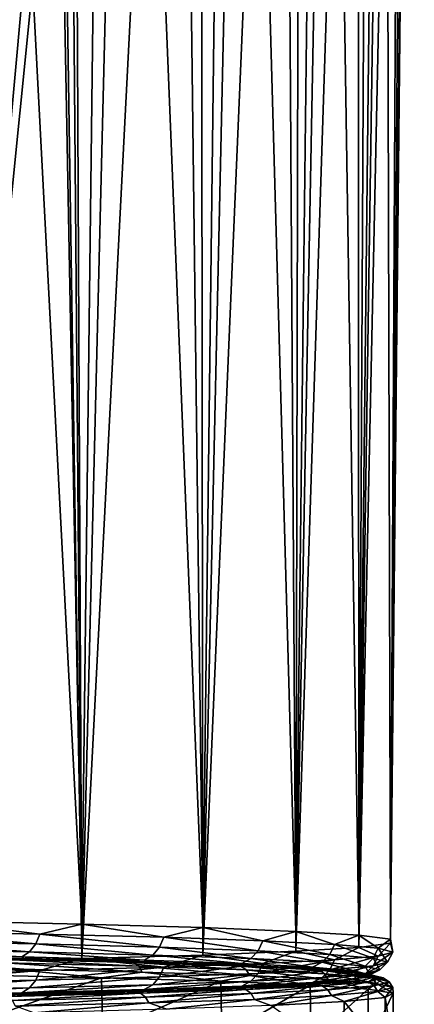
# Model space of a CAD drawing. Header units: millimetres. Extents: x -24 to 72, y 0 to 310.
# Tile 187 of 251: x 18.74 to 24.28, y 274.01 to 287.84. Entities that reach past the tile are written whole.
import ezdxf

# ---------------------------------------------------------------- set-up
doc = ezdxf.new("R2010")
doc.units = ezdxf.units.MM
doc.header["$LTSCALE"] = 65.185185
for name, color, linetype in [('120', 7, 'CONTINUOUS'), ('121', 7, 'CONTINUOUS'), ('124', 7, 'CONTINUOUS'), ('66', 7, 'CONTINUOUS'), ('67', 7, 'CONTINUOUS')]:
    doc.layers.add(name, color=color, linetype=linetype)

msp = doc.modelspace()

# ---------------------------------------------------------------- linework, layer by layer
at = {"layer": '120', "color": 7, "linetype": 'CONTINUOUS'}
for points in [[(17.825, 274.431, 238.94), (17.844, 273.656, 238.933), (19.887, 274.385, 236.306), (17.825, 274.431, 238.94)], [(17.844, 273.656, 238.933), (19.905, 273.61, 236.292), (19.887, 274.385, 236.306), (17.844, 273.656, 238.933)], [(19.887, 274.385, 236.306), (19.905, 273.61, 236.292), (21.562, 274.335, 233.41), (19.887, 274.385, 236.306)], [(19.905, 273.61, 236.292), (21.578, 273.56, 233.39), (21.562, 274.335, 233.41), (19.905, 273.61, 236.292)], [(21.562, 274.335, 233.41), (21.578, 273.56, 233.39), (22.818, 274.28, 230.31), (21.562, 274.335, 233.41)], [(21.578, 273.56, 233.39), (22.831, 273.505, 230.284), (22.818, 274.28, 230.31), (21.578, 273.56, 233.39)], [(22.818, 274.28, 230.31), (22.831, 273.505, 230.284), (23.631, 274.224, 227.065), (22.818, 274.28, 230.31)], [(22.831, 273.505, 230.284), (23.639, 273.449, 227.033), (23.631, 274.224, 227.065), (22.831, 273.505, 230.284)], [(23.631, 274.224, 227.065), (23.639, 273.449, 227.033), (23.984, 274.166, 223.738), (23.631, 274.224, 227.065)], [(23.872, 274.107, 220.395), (23.866, 273.332, 220.353), (23.295, 274.05, 217.1), (23.872, 274.107, 220.395)], [(23.639, 273.449, 227.033), (23.986, 273.391, 223.701), (23.984, 274.166, 223.738), (23.639, 273.449, 227.033)], [(23.986, 273.391, 223.701), (23.866, 273.332, 220.353), (23.872, 274.107, 220.395), (23.986, 273.391, 223.701)], [(23.984, 274.166, 223.738), (23.986, 273.391, 223.701), (23.872, 274.107, 220.395), (23.984, 274.166, 223.738)], [(23.295, 274.05, 217.1), (23.281, 273.274, 217.055), (22.266, 273.994, 213.917), (23.295, 274.05, 217.1)], [(23.866, 273.332, 220.353), (23.281, 273.274, 217.055), (23.295, 274.05, 217.1), (23.866, 273.332, 220.353)]]:
    msp.add_3dface(points, dxfattribs=at)
at = {"layer": '121', "color": 7, "linetype": 'CONTINUOUS'}
for points in [[(20.285, 274.616, 235.219), (18.42, 274.662, 237.857), (20.344, 274.599, 235.305), (20.285, 274.616, 235.219)], [(20.344, 274.599, 235.305), (18.42, 274.662, 237.857), (18.466, 274.645, 237.953), (20.344, 274.599, 235.305)], [(20.344, 274.599, 235.305), (18.466, 274.645, 237.953), (20.414, 274.545, 235.348), (20.344, 274.599, 235.305)], [(20.414, 274.545, 235.348), (18.466, 274.645, 237.953), (18.529, 274.592, 238.005), (20.414, 274.545, 235.348)], [(17.825, 274.431, 238.94), (19.887, 274.385, 236.306), (18.571, 274.511, 238.041), (17.825, 274.431, 238.94)], [(18.571, 274.511, 238.041), (20.46, 274.465, 235.378), (18.529, 274.592, 238.005), (18.571, 274.511, 238.041)], [(20.46, 274.465, 235.378), (20.414, 274.545, 235.348), (18.529, 274.592, 238.005), (20.46, 274.465, 235.378)], [(18.571, 274.511, 238.041), (19.887, 274.385, 236.306), (20.46, 274.465, 235.378), (18.571, 274.511, 238.041)], [(21.774, 274.566, 232.352), (20.285, 274.616, 235.219), (21.846, 274.548, 232.426), (21.774, 274.566, 232.352)], [(21.846, 274.548, 232.426), (20.285, 274.616, 235.219), (20.344, 274.599, 235.305), (21.846, 274.548, 232.426)], [(21.846, 274.548, 232.426), (20.344, 274.599, 235.305), (21.92, 274.495, 232.459), (21.846, 274.548, 232.426)], [(21.92, 274.495, 232.459), (20.344, 274.599, 235.305), (20.414, 274.545, 235.348), (21.92, 274.495, 232.459)], [(20.46, 274.465, 235.378), (21.97, 274.414, 232.483), (20.414, 274.545, 235.348), (20.46, 274.465, 235.378)], [(21.97, 274.414, 232.483), (21.92, 274.495, 232.459), (20.414, 274.545, 235.348), (21.97, 274.414, 232.483)], [(22.86, 274.513, 229.309), (21.774, 274.566, 232.352), (22.942, 274.495, 229.37), (22.86, 274.513, 229.309)], [(22.942, 274.495, 229.37), (21.774, 274.566, 232.352), (21.846, 274.548, 232.426), (22.942, 274.495, 229.37)], [(22.942, 274.495, 229.37), (21.846, 274.548, 232.426), (23.02, 274.441, 229.393), (22.942, 274.495, 229.37)], [(23.02, 274.441, 229.393), (21.846, 274.548, 232.426), (21.92, 274.495, 232.459), (23.02, 274.441, 229.393)], [(21.97, 274.414, 232.483), (23.072, 274.36, 229.409), (21.92, 274.495, 232.459), (21.97, 274.414, 232.483)], [(23.072, 274.36, 229.409), (23.02, 274.441, 229.393), (21.92, 274.495, 232.459), (23.072, 274.36, 229.409)], [(23.522, 274.458, 226.147), (22.86, 274.513, 229.309), (23.612, 274.44, 226.193), (23.522, 274.458, 226.147)], [(23.612, 274.44, 226.193), (22.86, 274.513, 229.309), (22.942, 274.495, 229.37), (23.612, 274.44, 226.193)], [(23.612, 274.44, 226.193), (22.942, 274.495, 229.37), (23.693, 274.386, 226.206), (23.612, 274.44, 226.193)], [(23.693, 274.386, 226.206), (22.942, 274.495, 229.37), (23.02, 274.441, 229.393), (23.693, 274.386, 226.206)], [(19.887, 274.385, 236.306), (21.562, 274.335, 233.41), (20.46, 274.465, 235.378), (19.887, 274.385, 236.306)], [(20.46, 274.465, 235.378), (21.562, 274.335, 233.41), (21.97, 274.414, 232.483), (20.46, 274.465, 235.378)], [(21.562, 274.335, 233.41), (22.818, 274.28, 230.31), (21.97, 274.414, 232.483), (21.562, 274.335, 233.41)], [(21.97, 274.414, 232.483), (22.818, 274.28, 230.31), (23.072, 274.36, 229.409), (21.97, 274.414, 232.483)], [(22.818, 274.28, 230.31), (23.631, 274.224, 227.065), (23.072, 274.36, 229.409), (22.818, 274.28, 230.31)], [(23.072, 274.36, 229.409), (23.747, 274.305, 226.215), (23.02, 274.441, 229.393), (23.072, 274.36, 229.409)], [(23.747, 274.305, 226.215), (23.693, 274.386, 226.206), (23.02, 274.441, 229.393), (23.747, 274.305, 226.215)], [(23.072, 274.36, 229.409), (23.631, 274.224, 227.065), (23.747, 274.305, 226.215), (23.072, 274.36, 229.409)], [(23.75, 274.402, 222.925), (23.522, 274.458, 226.147), (23.845, 274.383, 222.955), (23.75, 274.402, 222.925)], [(23.845, 274.383, 222.955), (23.522, 274.458, 226.147), (23.612, 274.44, 226.193), (23.845, 274.383, 222.955)], [(23.538, 274.345, 219.701), (23.75, 274.402, 222.925), (23.636, 274.327, 219.716), (23.538, 274.345, 219.701)], [(23.845, 274.383, 222.955), (23.612, 274.44, 226.193), (23.927, 274.329, 222.957), (23.845, 274.383, 222.955)], [(23.927, 274.329, 222.957), (23.612, 274.44, 226.193), (23.693, 274.386, 226.206), (23.927, 274.329, 222.957)], [(23.636, 274.327, 219.716), (23.75, 274.402, 222.925), (23.845, 274.383, 222.955), (23.636, 274.327, 219.716)], [(23.636, 274.327, 219.716), (23.845, 274.383, 222.955), (23.717, 274.272, 219.706), (23.636, 274.327, 219.716)], [(23.747, 274.305, 226.215), (23.981, 274.248, 222.958), (23.693, 274.386, 226.206), (23.747, 274.305, 226.215)], [(23.981, 274.248, 222.958), (23.927, 274.329, 222.957), (23.693, 274.386, 226.206), (23.981, 274.248, 222.958)], [(23.717, 274.272, 219.706), (23.845, 274.383, 222.955), (23.927, 274.329, 222.957), (23.717, 274.272, 219.706)], [(20.344, 274.187, 210.614), (21.819, 274.237, 213.488), (20.435, 274.167, 210.581), (20.344, 274.187, 210.614)], [(20.435, 274.167, 210.581), (21.819, 274.237, 213.488), (21.915, 274.218, 213.471), (20.435, 274.167, 210.581)], [(20.435, 274.167, 210.581), (21.915, 274.218, 213.471), (20.505, 274.112, 210.54), (20.435, 274.167, 210.581)], [(20.505, 274.112, 210.54), (21.915, 274.218, 213.471), (21.99, 274.163, 213.439), (20.505, 274.112, 210.54)], [(21.819, 274.237, 213.488), (22.89, 274.29, 216.536), (21.915, 274.218, 213.471), (21.819, 274.237, 213.488)], [(21.915, 274.218, 213.471), (22.89, 274.29, 216.536), (22.989, 274.271, 216.534), (21.915, 274.218, 213.471)], [(21.915, 274.218, 213.471), (22.989, 274.271, 216.534), (21.99, 274.163, 213.439), (21.915, 274.218, 213.471)], [(21.99, 274.163, 213.439), (22.989, 274.271, 216.534), (23.067, 274.216, 216.514), (21.99, 274.163, 213.439)], [(22.039, 274.081, 213.419), (21.99, 274.163, 213.439), (23.067, 274.216, 216.514), (22.039, 274.081, 213.419)], [(23.119, 274.135, 216.501), (22.039, 274.081, 213.419), (23.067, 274.216, 216.514), (23.119, 274.135, 216.501)], [(22.89, 274.29, 216.536), (23.538, 274.345, 219.701), (22.989, 274.271, 216.534), (22.89, 274.29, 216.536)], [(22.989, 274.271, 216.534), (23.538, 274.345, 219.701), (23.636, 274.327, 219.716), (22.989, 274.271, 216.534)], [(22.989, 274.271, 216.534), (23.636, 274.327, 219.716), (23.067, 274.216, 216.514), (22.989, 274.271, 216.534)], [(23.067, 274.216, 216.514), (23.636, 274.327, 219.716), (23.717, 274.272, 219.706), (23.067, 274.216, 216.514)], [(23.119, 274.135, 216.501), (23.067, 274.216, 216.514), (23.717, 274.272, 219.706), (23.119, 274.135, 216.501)], [(23.77, 274.191, 219.7), (23.119, 274.135, 216.501), (23.717, 274.272, 219.706), (23.77, 274.191, 219.7)], [(23.631, 274.224, 227.065), (23.984, 274.166, 223.738), (23.747, 274.305, 226.215), (23.631, 274.224, 227.065)], [(23.77, 274.191, 219.7), (23.717, 274.272, 219.706), (23.927, 274.329, 222.957), (23.77, 274.191, 219.7)], [(23.747, 274.305, 226.215), (23.984, 274.166, 223.738), (23.981, 274.248, 222.958), (23.747, 274.305, 226.215)], [(23.981, 274.248, 222.958), (23.77, 274.191, 219.7), (23.927, 274.329, 222.957), (23.981, 274.248, 222.958)], [(23.981, 274.248, 222.958), (23.872, 274.107, 220.395), (23.77, 274.191, 219.7), (23.981, 274.248, 222.958)], [(23.984, 274.166, 223.738), (23.872, 274.107, 220.395), (23.981, 274.248, 222.958), (23.984, 274.166, 223.738)], [(18.492, 274.14, 207.966), (20.344, 274.187, 210.614), (18.576, 274.121, 207.919), (18.492, 274.14, 207.966)], [(18.576, 274.121, 207.919), (20.344, 274.187, 210.614), (20.435, 274.167, 210.581), (18.576, 274.121, 207.919)], [(18.576, 274.121, 207.919), (20.435, 274.167, 210.581), (18.639, 274.066, 207.869), (18.576, 274.121, 207.919)], [(18.639, 274.066, 207.869), (20.435, 274.167, 210.581), (20.505, 274.112, 210.54), (18.639, 274.066, 207.869)], [(18.682, 273.984, 207.837), (18.639, 274.066, 207.869), (20.505, 274.112, 210.54), (18.682, 273.984, 207.837)], [(20.551, 274.031, 210.513), (18.682, 273.984, 207.837), (20.505, 274.112, 210.54), (20.551, 274.031, 210.513)], [(20.551, 274.031, 210.513), (20.505, 274.112, 210.54), (21.99, 274.163, 213.439), (20.551, 274.031, 210.513)], [(22.039, 274.081, 213.419), (20.551, 274.031, 210.513), (21.99, 274.163, 213.439), (22.039, 274.081, 213.419)], [(22.039, 274.081, 213.419), (20.804, 273.942, 210.908), (20.551, 274.031, 210.513), (22.039, 274.081, 213.419)], [(22.266, 273.994, 213.917), (20.804, 273.942, 210.908), (22.039, 274.081, 213.419), (22.266, 273.994, 213.917)], [(23.119, 274.135, 216.501), (22.266, 273.994, 213.917), (22.039, 274.081, 213.419), (23.119, 274.135, 216.501)], [(23.295, 274.05, 217.1), (22.266, 273.994, 213.917), (23.119, 274.135, 216.501), (23.295, 274.05, 217.1)], [(23.77, 274.191, 219.7), (23.295, 274.05, 217.1), (23.119, 274.135, 216.501), (23.77, 274.191, 219.7)], [(23.872, 274.107, 220.395), (23.295, 274.05, 217.1), (23.77, 274.191, 219.7), (23.872, 274.107, 220.395)], [(20.551, 274.031, 210.513), (18.938, 273.893, 208.132), (18.682, 273.984, 207.837), (20.551, 274.031, 210.513)], [(20.804, 273.942, 210.908), (18.938, 273.893, 208.132), (20.551, 274.031, 210.513), (20.804, 273.942, 210.908)]]:
    msp.add_3dface(points, dxfattribs=at)
at = {"layer": '124', "color": 7, "linetype": 'CONTINUOUS'}
for points in [[(19.202, 274.637, 236.421), (17.177, 274.681, 238.909), (18.42, 274.662, 237.857), (19.202, 274.637, 236.421)], [(19.202, 274.637, 236.421), (18.42, 274.662, 237.857), (20.285, 274.616, 235.219), (19.202, 274.637, 236.421)], [(20.869, 274.589, 233.68), (19.202, 274.637, 236.421), (20.285, 274.616, 235.219), (20.869, 274.589, 233.68)], [(20.869, 274.589, 233.68), (20.285, 274.616, 235.219), (21.774, 274.566, 232.352), (20.869, 274.589, 233.68)], [(22.147, 274.538, 230.738), (20.869, 274.589, 233.68), (21.774, 274.566, 232.352), (22.147, 274.538, 230.738)], [(22.147, 274.538, 230.738), (21.774, 274.566, 232.352), (22.86, 274.513, 229.309), (22.147, 274.538, 230.738)], [(23.013, 274.484, 227.649), (22.147, 274.538, 230.738), (22.86, 274.513, 229.309), (23.013, 274.484, 227.649)], [(23.013, 274.484, 227.649), (22.86, 274.513, 229.309), (23.522, 274.458, 226.147), (23.013, 274.484, 227.649)], [(23.45, 274.429, 224.472), (23.013, 274.484, 227.649), (23.522, 274.458, 226.147), (23.45, 274.429, 224.472)], [(23.013, 274.317, 218.086), (23.45, 274.373, 221.264), (23.538, 274.345, 219.701), (23.013, 274.317, 218.086)], [(23.45, 274.429, 224.472), (23.522, 274.458, 226.147), (23.75, 274.402, 222.925), (23.45, 274.429, 224.472)], [(23.45, 274.373, 221.264), (23.45, 274.429, 224.472), (23.75, 274.402, 222.925), (23.45, 274.373, 221.264)], [(23.45, 274.373, 221.264), (23.75, 274.402, 222.925), (23.538, 274.345, 219.701), (23.45, 274.373, 221.264)], [(19.202, 274.164, 209.315), (20.869, 274.212, 212.056), (20.344, 274.187, 210.614), (19.202, 274.164, 209.315)], [(20.869, 274.212, 212.056), (21.819, 274.237, 213.488), (20.344, 274.187, 210.614), (20.869, 274.212, 212.056)], [(20.869, 274.212, 212.056), (22.147, 274.263, 214.998), (21.819, 274.237, 213.488), (20.869, 274.212, 212.056)], [(22.147, 274.263, 214.998), (22.89, 274.29, 216.536), (21.819, 274.237, 213.488), (22.147, 274.263, 214.998)], [(22.147, 274.263, 214.998), (23.013, 274.317, 218.086), (22.89, 274.29, 216.536), (22.147, 274.263, 214.998)], [(23.013, 274.317, 218.086), (23.538, 274.345, 219.701), (22.89, 274.29, 216.536), (23.013, 274.317, 218.086)], [(17.177, 274.121, 206.827), (19.202, 274.164, 209.315), (18.492, 274.14, 207.966), (17.177, 274.121, 206.827)], [(19.202, 274.164, 209.315), (20.344, 274.187, 210.614), (18.492, 274.14, 207.966), (19.202, 274.164, 209.315)]]:
    msp.add_3dface(points, dxfattribs=at)
at = {"layer": '66', "color": 7, "linetype": 'CONTINUOUS'}
for points in [[(19.024, 274.998, 237.457), (17.543, 275.182, 239.241), (16.956, 275.039, 239.815), (19.024, 274.998, 237.457)], [(19.611, 275.138, 236.7), (17.543, 275.182, 239.241), (19.024, 274.998, 237.457), (19.611, 275.138, 236.7)], [(18.967, 274.859, 237.416), (16.956, 275.039, 239.815), (16.905, 274.9, 239.767), (18.967, 274.859, 237.416)], [(19.024, 274.998, 237.457), (16.956, 275.039, 239.815), (18.967, 274.859, 237.416), (19.024, 274.998, 237.457)], [(20.766, 274.952, 234.849), (19.611, 275.138, 236.7), (19.024, 274.998, 237.457), (20.766, 274.952, 234.849)], [(21.313, 275.089, 233.901), (19.611, 275.138, 236.7), (20.766, 274.952, 234.849), (21.313, 275.089, 233.901)], [(22.154, 274.903, 232.037), (21.313, 275.089, 233.901), (20.766, 274.952, 234.849), (22.154, 274.903, 232.037)], [(22.618, 275.036, 230.896), (21.313, 275.089, 233.901), (22.154, 274.903, 232.037), (22.618, 275.036, 230.896)], [(20.704, 274.813, 234.816), (19.024, 274.998, 237.457), (18.967, 274.859, 237.416), (20.704, 274.813, 234.816)], [(20.766, 274.952, 234.849), (19.024, 274.998, 237.457), (20.704, 274.813, 234.816), (20.766, 274.952, 234.849)], [(22.088, 274.764, 232.012), (20.766, 274.952, 234.849), (20.704, 274.813, 234.816), (22.088, 274.764, 232.012)], [(22.154, 274.903, 232.037), (20.766, 274.952, 234.849), (22.088, 274.764, 232.012), (22.154, 274.903, 232.037)], [(23.093, 274.713, 229.051), (22.154, 274.903, 232.037), (22.088, 274.764, 232.012), (23.093, 274.713, 229.051)], [(23.162, 274.851, 229.067), (22.618, 275.036, 230.896), (22.154, 274.903, 232.037), (23.162, 274.851, 229.067)], [(23.162, 274.851, 229.067), (22.154, 274.903, 232.037), (23.093, 274.713, 229.051), (23.162, 274.851, 229.067)], [(23.502, 274.981, 227.742), (22.618, 275.036, 230.896), (23.162, 274.851, 229.067), (23.502, 274.981, 227.742)], [(23.774, 274.798, 225.991), (23.502, 274.981, 227.742), (23.162, 274.851, 229.067), (23.774, 274.798, 225.991)], [(23.948, 274.925, 224.497), (23.502, 274.981, 227.742), (23.774, 274.798, 225.991), (23.948, 274.925, 224.497)], [(23.979, 274.743, 222.862), (23.948, 274.925, 224.497), (23.774, 274.798, 225.991), (23.979, 274.743, 222.862)], [(23.948, 274.868, 221.221), (23.948, 274.925, 224.497), (23.979, 274.743, 222.862), (23.948, 274.868, 221.221)], [(16.729, 274.717, 239.594), (18.769, 274.676, 237.267), (16.827, 274.789, 239.691), (16.729, 274.717, 239.594)], [(18.879, 274.748, 237.351), (16.905, 274.9, 239.767), (16.827, 274.789, 239.691), (18.879, 274.748, 237.351)], [(18.769, 274.676, 237.267), (18.879, 274.748, 237.351), (16.827, 274.789, 239.691), (18.769, 274.676, 237.267)], [(18.967, 274.859, 237.416), (16.905, 274.9, 239.767), (18.879, 274.748, 237.351), (18.967, 274.859, 237.416)], [(20.609, 274.703, 234.763), (18.967, 274.859, 237.416), (18.879, 274.748, 237.351), (20.609, 274.703, 234.763)], [(20.704, 274.813, 234.816), (18.967, 274.859, 237.416), (20.609, 274.703, 234.763), (20.704, 274.813, 234.816)], [(21.986, 274.654, 231.971), (20.704, 274.813, 234.816), (20.609, 274.703, 234.763), (21.986, 274.654, 231.971)], [(22.088, 274.764, 232.012), (20.704, 274.813, 234.816), (21.986, 274.654, 231.971), (22.088, 274.764, 232.012)], [(22.986, 274.603, 229.024), (22.088, 274.764, 232.012), (21.986, 274.654, 231.971), (22.986, 274.603, 229.024)], [(23.093, 274.713, 229.051), (22.088, 274.764, 232.012), (22.986, 274.603, 229.024), (23.093, 274.713, 229.051)], [(22.618, 274.756, 214.822), (23.502, 274.811, 217.976), (23.162, 274.635, 216.657), (22.618, 274.756, 214.822)], [(23.703, 274.659, 225.984), (23.162, 274.851, 229.067), (23.093, 274.713, 229.051), (23.703, 274.659, 225.984)], [(23.774, 274.798, 225.991), (23.162, 274.851, 229.067), (23.703, 274.659, 225.984), (23.774, 274.798, 225.991)], [(23.162, 274.635, 216.657), (23.502, 274.811, 217.976), (23.774, 274.688, 219.732), (23.162, 274.635, 216.657)], [(23.502, 274.811, 217.976), (23.948, 274.868, 221.221), (23.774, 274.688, 219.732), (23.502, 274.811, 217.976)], [(23.907, 274.605, 222.864), (23.774, 274.798, 225.991), (23.703, 274.659, 225.984), (23.907, 274.605, 222.864)], [(23.774, 274.688, 219.732), (23.948, 274.868, 221.221), (23.979, 274.743, 222.862), (23.774, 274.688, 219.732)], [(23.979, 274.743, 222.862), (23.774, 274.798, 225.991), (23.907, 274.605, 222.864), (23.979, 274.743, 222.862)], [(16.729, 274.717, 239.594), (17.177, 274.681, 238.909), (18.769, 274.676, 237.267), (16.729, 274.717, 239.594)], [(17.177, 274.681, 238.909), (19.202, 274.637, 236.421), (18.769, 274.676, 237.267), (17.177, 274.681, 238.909)], [(17.543, 274.61, 206.477), (19.611, 274.655, 209.018), (19.024, 274.488, 208.267), (17.543, 274.61, 206.477)], [(18.769, 274.676, 237.267), (20.488, 274.631, 234.695), (18.879, 274.748, 237.351), (18.769, 274.676, 237.267)], [(18.769, 274.676, 237.267), (19.202, 274.637, 236.421), (20.488, 274.631, 234.695), (18.769, 274.676, 237.267)], [(20.488, 274.631, 234.695), (20.609, 274.703, 234.763), (18.879, 274.748, 237.351), (20.488, 274.631, 234.695)], [(19.024, 274.488, 208.267), (19.611, 274.655, 209.018), (20.766, 274.534, 210.874), (19.024, 274.488, 208.267)], [(19.202, 274.637, 236.421), (20.869, 274.589, 233.68), (20.488, 274.631, 234.695), (19.202, 274.637, 236.421)], [(19.611, 274.655, 209.018), (21.313, 274.703, 211.817), (20.766, 274.534, 210.874), (19.611, 274.655, 209.018)], [(20.488, 274.631, 234.695), (21.857, 274.583, 231.919), (20.609, 274.703, 234.763), (20.488, 274.631, 234.695)], [(20.488, 274.631, 234.695), (20.869, 274.589, 233.68), (21.857, 274.583, 231.919), (20.488, 274.631, 234.695)], [(21.857, 274.583, 231.919), (21.986, 274.654, 231.971), (20.609, 274.703, 234.763), (21.857, 274.583, 231.919)], [(20.766, 274.534, 210.874), (21.313, 274.703, 211.817), (22.154, 274.583, 213.687), (20.766, 274.534, 210.874)], [(21.313, 274.703, 211.817), (22.618, 274.756, 214.822), (22.154, 274.583, 213.687), (21.313, 274.703, 211.817)], [(21.857, 274.583, 231.919), (22.852, 274.532, 228.99), (21.986, 274.654, 231.971), (21.857, 274.583, 231.919)], [(22.852, 274.532, 228.99), (22.986, 274.603, 229.024), (21.986, 274.654, 231.971), (22.852, 274.532, 228.99)], [(22.154, 274.583, 213.687), (23.162, 274.635, 216.657), (22.088, 274.445, 213.717), (22.154, 274.583, 213.687)], [(22.088, 274.445, 213.717), (23.162, 274.635, 216.657), (23.093, 274.497, 216.677), (22.088, 274.445, 213.717)], [(22.154, 274.583, 213.687), (22.618, 274.756, 214.822), (23.162, 274.635, 216.657), (22.154, 274.583, 213.687)], [(23.593, 274.549, 225.972), (23.093, 274.713, 229.051), (22.986, 274.603, 229.024), (23.593, 274.549, 225.972)], [(23.703, 274.659, 225.984), (23.093, 274.713, 229.051), (23.593, 274.549, 225.972), (23.703, 274.659, 225.984)], [(23.162, 274.635, 216.657), (23.774, 274.688, 219.732), (23.093, 274.497, 216.677), (23.162, 274.635, 216.657)], [(23.093, 274.497, 216.677), (23.774, 274.688, 219.732), (23.703, 274.55, 219.744), (23.093, 274.497, 216.677)], [(23.797, 274.495, 222.866), (23.703, 274.659, 225.984), (23.593, 274.549, 225.972), (23.797, 274.495, 222.866)], [(23.774, 274.688, 219.732), (23.979, 274.743, 222.862), (23.703, 274.55, 219.744), (23.774, 274.688, 219.732)], [(23.703, 274.55, 219.744), (23.979, 274.743, 222.862), (23.907, 274.605, 222.864), (23.703, 274.55, 219.744)], [(23.907, 274.605, 222.864), (23.703, 274.659, 225.984), (23.797, 274.495, 222.866), (23.907, 274.605, 222.864)], [(16.956, 274.447, 205.909), (19.024, 274.488, 208.267), (16.905, 274.31, 205.962), (16.956, 274.447, 205.909)], [(16.905, 274.31, 205.962), (19.024, 274.488, 208.267), (18.967, 274.351, 208.312), (16.905, 274.31, 205.962)], [(16.956, 274.447, 205.909), (17.543, 274.61, 206.477), (19.024, 274.488, 208.267), (16.956, 274.447, 205.909)], [(19.024, 274.488, 208.267), (20.766, 274.534, 210.874), (18.967, 274.351, 208.312), (19.024, 274.488, 208.267)], [(18.967, 274.351, 208.312), (20.766, 274.534, 210.874), (20.704, 274.396, 210.912), (18.967, 274.351, 208.312)], [(20.766, 274.534, 210.874), (22.154, 274.583, 213.687), (20.704, 274.396, 210.912), (20.766, 274.534, 210.874)], [(20.704, 274.396, 210.912), (22.154, 274.583, 213.687), (22.088, 274.445, 213.717), (20.704, 274.396, 210.912)], [(20.869, 274.589, 233.68), (22.147, 274.538, 230.738), (21.857, 274.583, 231.919), (20.869, 274.589, 233.68)], [(21.857, 274.583, 231.919), (22.147, 274.538, 230.738), (22.852, 274.532, 228.99), (21.857, 274.583, 231.919)], [(22.088, 274.445, 213.717), (23.093, 274.497, 216.677), (21.986, 274.336, 213.761), (22.088, 274.445, 213.717)], [(21.986, 274.336, 213.761), (23.093, 274.497, 216.677), (22.986, 274.388, 216.708), (21.986, 274.336, 213.761)], [(22.147, 274.538, 230.738), (23.013, 274.484, 227.649), (22.852, 274.532, 228.99), (22.147, 274.538, 230.738)], [(22.852, 274.532, 228.99), (23.456, 274.479, 225.955), (22.986, 274.603, 229.024), (22.852, 274.532, 228.99)], [(22.852, 274.532, 228.99), (23.013, 274.484, 227.649), (23.456, 274.479, 225.955), (22.852, 274.532, 228.99)], [(23.456, 274.479, 225.955), (23.593, 274.549, 225.972), (22.986, 274.603, 229.024), (23.456, 274.479, 225.955)], [(23.093, 274.497, 216.677), (23.703, 274.55, 219.744), (22.986, 274.388, 216.708), (23.093, 274.497, 216.677)], [(22.986, 274.388, 216.708), (23.703, 274.55, 219.744), (23.593, 274.441, 219.76), (22.986, 274.388, 216.708)], [(23.456, 274.479, 225.955), (23.658, 274.425, 222.867), (23.593, 274.549, 225.972), (23.456, 274.479, 225.955)], [(23.658, 274.425, 222.867), (23.456, 274.371, 219.78), (23.797, 274.495, 222.866), (23.658, 274.425, 222.867)], [(23.456, 274.371, 219.78), (23.593, 274.441, 219.76), (23.797, 274.495, 222.866), (23.456, 274.371, 219.78)], [(23.703, 274.55, 219.744), (23.907, 274.605, 222.864), (23.593, 274.441, 219.76), (23.703, 274.55, 219.744)], [(23.593, 274.441, 219.76), (23.907, 274.605, 222.864), (23.797, 274.495, 222.866), (23.593, 274.441, 219.76)], [(23.658, 274.425, 222.867), (23.797, 274.495, 222.866), (23.593, 274.549, 225.972), (23.658, 274.425, 222.867)], [(16.905, 274.31, 205.962), (18.967, 274.351, 208.312), (16.827, 274.201, 206.042), (16.905, 274.31, 205.962)], [(16.827, 274.201, 206.042), (18.967, 274.351, 208.312), (18.879, 274.242, 208.382), (16.827, 274.201, 206.042)], [(18.967, 274.351, 208.312), (20.704, 274.396, 210.912), (18.879, 274.242, 208.382), (18.967, 274.351, 208.312)], [(18.879, 274.242, 208.382), (20.704, 274.396, 210.912), (20.609, 274.287, 210.969), (18.879, 274.242, 208.382)], [(20.704, 274.396, 210.912), (22.088, 274.445, 213.717), (20.609, 274.287, 210.969), (20.704, 274.396, 210.912)], [(20.609, 274.287, 210.969), (22.088, 274.445, 213.717), (21.986, 274.336, 213.761), (20.609, 274.287, 210.969)], [(22.852, 274.318, 216.745), (21.857, 274.267, 213.815), (22.986, 274.388, 216.708), (22.852, 274.318, 216.745)], [(21.857, 274.267, 213.815), (21.986, 274.336, 213.761), (22.986, 274.388, 216.708), (21.857, 274.267, 213.815)], [(23.456, 274.371, 219.78), (22.852, 274.318, 216.745), (23.593, 274.441, 219.76), (23.456, 274.371, 219.78)], [(22.852, 274.318, 216.745), (22.986, 274.388, 216.708), (23.593, 274.441, 219.76), (22.852, 274.318, 216.745)], [(23.456, 274.371, 219.78), (23.013, 274.317, 218.086), (22.852, 274.318, 216.745), (23.456, 274.371, 219.78)], [(23.013, 274.484, 227.649), (23.45, 274.429, 224.472), (23.456, 274.479, 225.955), (23.013, 274.484, 227.649)], [(23.45, 274.373, 221.264), (23.013, 274.317, 218.086), (23.456, 274.371, 219.78), (23.45, 274.373, 221.264)], [(23.456, 274.479, 225.955), (23.45, 274.429, 224.472), (23.658, 274.425, 222.867), (23.456, 274.479, 225.955)], [(23.45, 274.429, 224.472), (23.45, 274.373, 221.264), (23.658, 274.425, 222.867), (23.45, 274.429, 224.472)], [(23.658, 274.425, 222.867), (23.45, 274.373, 221.264), (23.456, 274.371, 219.78), (23.658, 274.425, 222.867)], [(18.769, 274.173, 208.467), (16.729, 274.133, 206.141), (18.879, 274.242, 208.382), (18.769, 274.173, 208.467)], [(16.729, 274.133, 206.141), (16.827, 274.201, 206.042), (18.879, 274.242, 208.382), (16.729, 274.133, 206.141)], [(20.488, 274.218, 211.04), (18.769, 274.173, 208.467), (20.609, 274.287, 210.969), (20.488, 274.218, 211.04)], [(18.769, 274.173, 208.467), (18.879, 274.242, 208.382), (20.609, 274.287, 210.969), (18.769, 274.173, 208.467)], [(20.488, 274.218, 211.04), (19.202, 274.164, 209.315), (18.769, 274.173, 208.467), (20.488, 274.218, 211.04)], [(20.869, 274.212, 212.056), (19.202, 274.164, 209.315), (20.488, 274.218, 211.04), (20.869, 274.212, 212.056)], [(21.857, 274.267, 213.815), (20.488, 274.218, 211.04), (21.986, 274.336, 213.761), (21.857, 274.267, 213.815)], [(20.488, 274.218, 211.04), (20.609, 274.287, 210.969), (21.986, 274.336, 213.761), (20.488, 274.218, 211.04)], [(21.857, 274.267, 213.815), (20.869, 274.212, 212.056), (20.488, 274.218, 211.04), (21.857, 274.267, 213.815)], [(22.147, 274.263, 214.998), (20.869, 274.212, 212.056), (21.857, 274.267, 213.815), (22.147, 274.263, 214.998)], [(22.852, 274.318, 216.745), (22.147, 274.263, 214.998), (21.857, 274.267, 213.815), (22.852, 274.318, 216.745)], [(23.013, 274.317, 218.086), (22.147, 274.263, 214.998), (22.852, 274.318, 216.745), (23.013, 274.317, 218.086)], [(18.769, 274.173, 208.467), (17.177, 274.121, 206.827), (16.729, 274.133, 206.141), (18.769, 274.173, 208.467)], [(19.202, 274.164, 209.315), (17.177, 274.121, 206.827), (18.769, 274.173, 208.467), (19.202, 274.164, 209.315)]]:
    msp.add_3dface(points, dxfattribs=at)
at = {"layer": '67', "color": 7, "linetype": 'CONTINUOUS'}
for points in [[(17.543, 275.182, 239.241), (19.611, 275.138, 236.7), (17.914, 307.524, 238.691), (17.543, 275.182, 239.241)], [(17.914, 307.524, 238.691), (19.611, 275.138, 236.7), (19.005, 307.485, 237.414), (17.914, 307.524, 238.691)], [(19.005, 307.485, 237.414), (19.611, 275.138, 236.7), (20.004, 307.445, 236.065), (19.005, 307.485, 237.414)], [(19.611, 275.138, 236.7), (21.313, 275.089, 233.901), (20.004, 307.445, 236.065), (19.611, 275.138, 236.7)], [(20.004, 307.445, 236.065), (21.313, 275.089, 233.901), (20.907, 307.404, 234.651), (20.004, 307.445, 236.065)], [(20.907, 307.404, 234.651), (21.313, 275.089, 233.901), (21.711, 307.364, 233.178), (20.907, 307.404, 234.651)], [(21.313, 275.089, 233.901), (22.618, 275.036, 230.896), (21.711, 307.364, 233.178), (21.313, 275.089, 233.901)], [(21.711, 307.364, 233.178), (22.618, 275.036, 230.896), (22.411, 307.324, 231.652), (21.711, 307.364, 233.178)], [(22.411, 307.324, 231.652), (22.618, 275.036, 230.896), (23.003, 307.285, 230.082), (22.411, 307.324, 231.652)], [(22.618, 275.036, 230.896), (23.502, 274.981, 227.742), (23.003, 307.285, 230.082), (22.618, 275.036, 230.896)], [(23.003, 307.285, 230.082), (23.502, 274.981, 227.742), (23.486, 307.247, 228.475), (23.003, 307.285, 230.082)], [(23.486, 307.247, 228.475), (23.502, 274.981, 227.742), (23.857, 307.211, 226.838), (23.486, 307.247, 228.475)], [(23.502, 274.981, 227.742), (23.948, 274.925, 224.497), (23.857, 307.211, 226.838), (23.502, 274.981, 227.742)], [(23.857, 307.211, 226.838), (23.948, 274.925, 224.497), (24.114, 307.177, 225.18), (23.857, 307.211, 226.838)], [(24.114, 307.177, 225.18), (23.948, 274.925, 224.497), (24.255, 307.145, 223.507), (24.114, 307.177, 225.18)], [(23.948, 274.925, 224.497), (23.948, 274.868, 221.221), (24.255, 307.145, 223.507), (23.948, 274.925, 224.497)], [(24.255, 307.145, 223.507), (23.948, 274.868, 221.221), (24.281, 307.115, 221.828), (24.255, 307.145, 223.507)], [(22.033, 306.989, 212.081), (21.313, 274.703, 211.817), (21.274, 306.977, 210.583), (22.033, 306.989, 212.081)], [(22.618, 274.756, 214.822), (21.313, 274.703, 211.817), (22.686, 307.004, 213.628), (22.618, 274.756, 214.822)], [(22.686, 307.004, 213.628), (21.313, 274.703, 211.817), (22.033, 306.989, 212.081), (22.686, 307.004, 213.628)], [(23.502, 274.811, 217.976), (22.618, 274.756, 214.822), (23.664, 307.041, 216.838), (23.502, 274.811, 217.976)], [(23.664, 307.041, 216.838), (22.618, 274.756, 214.822), (23.23, 307.021, 215.216), (23.664, 307.041, 216.838)], [(23.23, 307.021, 215.216), (22.618, 274.756, 214.822), (22.686, 307.004, 213.628), (23.23, 307.021, 215.216)], [(23.948, 274.868, 221.221), (23.502, 274.811, 217.976), (24.191, 307.088, 220.152), (23.948, 274.868, 221.221)], [(24.191, 307.088, 220.152), (23.502, 274.811, 217.976), (23.985, 307.063, 218.486), (24.191, 307.088, 220.152)], [(23.985, 307.063, 218.486), (23.502, 274.811, 217.976), (23.664, 307.041, 216.838), (23.985, 307.063, 218.486)], [(24.281, 307.115, 221.828), (23.948, 274.868, 221.221), (24.191, 307.088, 220.152), (24.281, 307.115, 221.828)], [(19.457, 306.96, 207.763), (19.611, 274.655, 209.018), (19.4, 299.748, 207.918), (19.457, 306.96, 207.763)], [(20.415, 306.968, 209.142), (19.611, 274.655, 209.018), (19.457, 306.96, 207.763), (20.415, 306.968, 209.142)], [(21.313, 274.703, 211.817), (19.611, 274.655, 209.018), (21.274, 306.977, 210.583), (21.313, 274.703, 211.817)], [(21.274, 306.977, 210.583), (19.611, 274.655, 209.018), (20.415, 306.968, 209.142), (21.274, 306.977, 210.583)], [(19.4, 299.748, 207.918), (19.611, 274.655, 209.018), (19.343, 292.514, 208.073), (19.4, 299.748, 207.918)], [(19.611, 274.655, 209.018), (17.543, 274.61, 206.477), (19.343, 292.514, 208.073), (19.611, 274.655, 209.018)], [(19.343, 292.514, 208.073), (17.543, 274.61, 206.477), (19.045, 291.167, 207.725), (19.343, 292.514, 208.073)], [(19.045, 291.167, 207.725), (17.543, 274.61, 206.477), (18.736, 289.996, 207.374), (19.045, 291.167, 207.725)]]:
    msp.add_3dface(points, dxfattribs=at)

doc.saveas('drawing.dxf')
